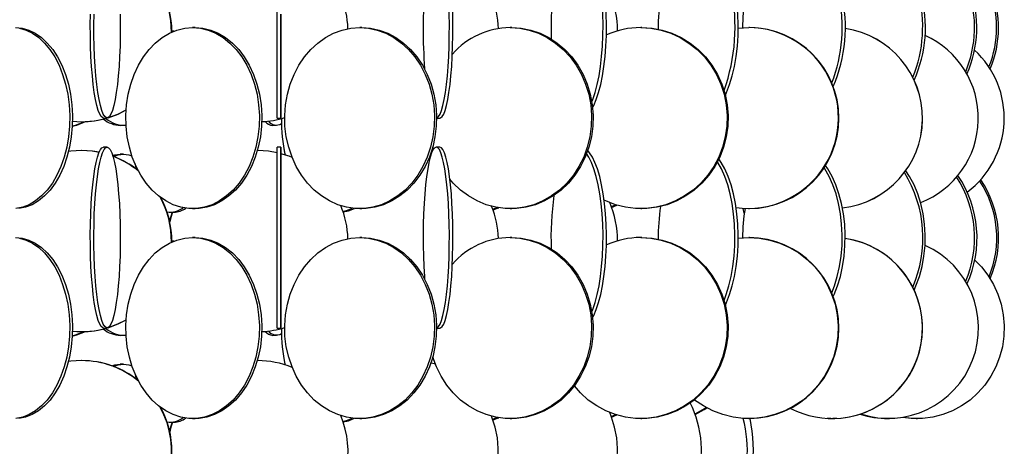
# Model space of a CAD drawing. Header units: millimetres. Extents: x 495 to 2657, y 518 to 2595.
# Tile 59 of 96: x 2467 to 2603, y 1859 to 1918. Entities that reach past the tile are written whole.
import ezdxf

# ---------------------------------------------------------------- set-up
doc = ezdxf.new("R2010")
doc.units = ezdxf.units.MM

msp = doc.modelspace()

# ---------------------------------------------------------------- linework, layer by layer
at = {"color": 7, "linetype": 'Continuous', "lineweight": 25}
for p, q in [((2488.62, 1916.05), (2488.35, 1916.05)), ((2488.57, 1916.02), (2488.35, 1916.04)), ((2491.56, 1916.55), (2491.22, 1916.55)), ((2514.59, 1916.55), (2514.31, 1916.55)), ((2535.32, 1916.55), (2535.1, 1916.55)), ((2553.3, 1916.55), (2553.16, 1916.55)), ((2568.17, 1916.55), (2568.09, 1916.55)), ((2478.91, 1904.05), (2479.4, 1904.05)), ((2502.93, 1904.05), (2503.43, 1904.05)), ((2524.94, 1904.05), (2525.39, 1904.05)), ((2475.87, 1903.55), (2475.92, 1903.55)), ((2481.23, 1903.05), (2481.66, 1903.05)), ((2502.32, 1903.05), (2502.8, 1903.05)), ((2479.4, 1900.05), (2478.91, 1900.05)), ((2503.43, 1900.05), (2502.93, 1900.05)), ((2525.39, 1900.05), (2524.9, 1900.05)), ((2475.92, 1899.55), (2475.87, 1899.55)), ((2481.66, 1899.05), (2481.23, 1899.05)), ((2500.23, 1899.55), (2500.19, 1899.55)), ((2524.24, 1899.2), (2524.14, 1899.22)), ((2483.22, 1897.82), (2483.43, 1897.01)), ((2491.22, 1891.55), (2491.56, 1891.55)), ((2514.31, 1891.55), (2514.59, 1891.55)), ((2535.1, 1891.55), (2535.32, 1891.55)), ((2549.1, 1891.82), (2549.67, 1892.09)), ((2549.13, 1891.72), (2549.84, 1892.04)), ((2553.16, 1891.55), (2553.3, 1891.55)), ((2567.46, 1890.9), (2567.3, 1891.57)), ((2568.09, 1891.55), (2568.17, 1891.55)), ((2488.18, 1891.05), (2488.62, 1891.05)), ((2491.56, 1887.55), (2491.22, 1887.55)), ((2514.59, 1887.55), (2514.31, 1887.55)), ((2535.32, 1887.55), (2535.1, 1887.55)), ((2553.3, 1887.55), (2553.16, 1887.55)), ((2568.17, 1887.55), (2568.09, 1887.55)), ((2488.62, 1887.05), (2488.35, 1887.05)), ((2488.57, 1887.02), (2488.35, 1887.04)), ((2475.87, 1874.55), (2475.92, 1874.55)), ((2478.91, 1875.05), (2479.4, 1875.05)), ((2481.23, 1874.05), (2481.66, 1874.05)), ((2502.32, 1874.05), (2502.8, 1874.05)), ((2502.93, 1875.05), (2503.43, 1875.05)), ((2524.94, 1875.05), (2525.39, 1875.05)), ((2475.92, 1870.55), (2475.87, 1870.55)), ((2481.66, 1870.05), (2481.23, 1870.05)), ((2500.23, 1870.55), (2500.19, 1870.55)), ((2483.22, 1868.82), (2483.43, 1868.01)), ((2549.1, 1862.82), (2549.67, 1863.09)), ((2549.13, 1862.72), (2549.84, 1863.04)), ((2488.18, 1862.05), (2488.62, 1862.05)), ((2491.22, 1862.55), (2491.56, 1862.55)), ((2514.31, 1862.55), (2514.59, 1862.55)), ((2535.1, 1862.55), (2535.32, 1862.55)), ((2553.16, 1862.55), (2553.3, 1862.55)), ((2568.09, 1862.55), (2568.17, 1862.55)), ((2568.61, 1862.56), (2568.26, 1862.55)), ((2568.27, 1862.55), (2568.32, 1862.55)), ((2579.43, 1862.55), (2578.94, 1862.57)), ((2579.43, 1862.55), (2579.59, 1862.55)), ((2579.59, 1862.55), (2579.6, 1862.55)), ((2579.6, 1862.55), (2579.76, 1862.55)), ((2580.25, 1862.57), (2579.69, 1862.55)), ((2587.24, 1862.55), (2586.68, 1862.57)), ((2587.24, 1862.55), (2587.34, 1862.55)), ((2587.34, 1862.55), (2587.41, 1862.55)), ((2587.41, 1862.55), (2587.51, 1862.55)), ((2588.08, 1862.57), (2587.51, 1862.55)), ((2591.21, 1862.55), (2590.59, 1862.57)), ((2591.21, 1862.55), (2591.24, 1862.55)), ((2591.24, 1862.55), (2591.38, 1862.55)), ((2591.38, 1862.55), (2591.41, 1862.55)), ((2592.03, 1862.57), (2591.41, 1862.55))]:
    msp.add_line(p, q, dxfattribs=at)
at = {"color": 7, "linetype": 'Continuous', "lineweight": 25, "flags": 128}
for points in [[(2502.93, 1904.05), (2502.93, 1904.07), (2502.93, 1904.25), (2502.93, 1904.59), (2502.92, 1905.11), (2502.92, 1905.79), (2502.92, 1906.61), (2502.92, 1907.58), (2502.92, 1908.67), (2502.92, 1909.88), (2502.92, 1911.17), (2502.92, 1912.55), (2502.92, 1913.97), (2502.92, 1915.44), (2502.92, 1916.92), (2502.92, 1918.39), (2502.92, 1919.84), (2502.92, 1921.25), (2502.92, 1922.58), (2502.92, 1923.84), (2502.92, 1924.99), (2502.92, 1926.02), (2502.92, 1926.92), (2502.92, 1926.98)], [(2524.94, 1904.05), (2525, 1904.07), (2525.22, 1904.25), (2525.43, 1904.59), (2525.63, 1905.11), (2525.82, 1905.79), (2526, 1906.61), (2526.16, 1907.58), (2526.3, 1908.67), (2526.43, 1909.88), (2526.53, 1911.17), (2526.61, 1912.55), (2526.67, 1913.97), (2526.7, 1915.44), (2526.71, 1916.92), (2526.69, 1918.39), (2526.64, 1919.84), (2526.58, 1921.25), (2526.48, 1922.58), (2526.37, 1923.84), (2526.28, 1924.62)], [(2525.39, 1904.05), (2525.5, 1904.07), (2525.71, 1904.25), (2525.92, 1904.59), (2526.12, 1905.11), (2526.31, 1905.79), (2526.49, 1906.61), (2526.65, 1907.58), (2526.8, 1908.67), (2526.92, 1909.88), (2527.03, 1911.17), (2527.11, 1912.55), (2527.16, 1913.97), (2527.2, 1915.44), (2527.2, 1916.92), (2527.18, 1918.39), (2527.14, 1919.84), (2527.07, 1921.25), (2526.98, 1922.58), (2526.86, 1923.84), (2526.73, 1924.99), (2526.71, 1925.12)], [(2546.4, 1906.29), (2546.53, 1906.61), (2546.85, 1907.58), (2547.14, 1908.67), (2547.39, 1909.88), (2547.59, 1911.17), (2547.75, 1912.55), (2547.86, 1913.97), (2547.93, 1915.44), (2547.94, 1916.92), (2547.9, 1918.39), (2547.81, 1919.84), (2547.68, 1921.25), (2547.49, 1922.58), (2547.41, 1923.07)], [(2546.5, 1905.5), (2546.65, 1905.79), (2547.01, 1906.61), (2547.33, 1907.58), (2547.62, 1908.67), (2547.87, 1909.88), (2548.07, 1911.17), (2548.23, 1912.55), (2548.34, 1913.97), (2548.41, 1915.44), (2548.42, 1916.92), (2548.38, 1918.39), (2548.29, 1919.84), (2548.16, 1921.25), (2547.97, 1922.58), (2547.85, 1923.33)], [(2564.85, 1907.22), (2565.01, 1907.58), (2565.43, 1908.67), (2565.8, 1909.88), (2566.1, 1911.17), (2566.34, 1912.55), (2566.51, 1913.97), (2566.6, 1915.44), (2566.62, 1916.92), (2566.56, 1918.39), (2566.43, 1919.84), (2566.23, 1921.25), (2566.08, 1922.04)], [(2478.91, 1904.05), (2478.8, 1904.07), (2478.59, 1904.25), (2478.38, 1904.59), (2478.17, 1905.11), (2477.98, 1905.79), (2477.8, 1906.61), (2477.64, 1907.58), (2477.49, 1908.67), (2477.37, 1909.88), (2477.26, 1911.17), (2477.18, 1912.55), (2477.12, 1913.97), (2477.09, 1915.44), (2477.08, 1916.92), (2477.1, 1918.39)], [(2481.21, 1918.39), (2481.23, 1916.92), (2481.22, 1915.44), (2481.19, 1913.97), (2481.14, 1912.55), (2481.05, 1911.17), (2480.95, 1909.88), (2480.82, 1908.67), (2480.68, 1907.58), (2480.51, 1906.61), (2480.33, 1905.79), (2480.14, 1905.11), (2479.94, 1904.59), (2479.73, 1904.25), (2479.51, 1904.07), (2479.3, 1904.07), (2479.08, 1904.25), (2478.87, 1904.59), (2478.67, 1905.11), (2478.48, 1905.79), (2478.3, 1906.61), (2478.13, 1907.58), (2477.99, 1908.67), (2477.86, 1909.88), (2477.76, 1911.17), (2477.67, 1912.55), (2477.62, 1913.97), (2477.59, 1915.44), (2477.58, 1916.92), (2477.6, 1918.39)], [(2503.43, 1918.39), (2503.43, 1916.92), (2503.43, 1915.44), (2503.43, 1913.97), (2503.43, 1912.55), (2503.43, 1911.17), (2503.43, 1909.88), (2503.43, 1908.67), (2503.43, 1907.58), (2503.43, 1906.61), (2503.43, 1905.79), (2503.43, 1905.11), (2503.43, 1904.59), (2503.43, 1904.25), (2503.43, 1904.07), (2503.43, 1904.07), (2503.43, 1904.25), (2503.43, 1904.59), (2503.42, 1905.11), (2503.42, 1905.79), (2503.42, 1906.61), (2503.42, 1907.58), (2503.42, 1908.67), (2503.42, 1909.88), (2503.42, 1911.17), (2503.42, 1912.55), (2503.42, 1913.97), (2503.42, 1915.44), (2503.42, 1916.92), (2503.42, 1918.39)], [(2466.73, 1916.55), (2467.66, 1916.46), (2468.59, 1916.2), (2469.48, 1915.77), (2470.34, 1915.17), (2471.14, 1914.42), (2471.89, 1913.52), (2472.56, 1912.49), (2473.15, 1911.34), (2473.65, 1910.08), (2474.05, 1908.75), (2474.35, 1907.34), (2474.54, 1905.89), (2474.63, 1904.42), (2474.6, 1902.94), (2474.46, 1901.47), (2474.21, 1900.05), (2473.86, 1898.67), (2473.41, 1897.38), (2472.87, 1896.17), (2472.23, 1895.08), (2471.52, 1894.11), (2470.75, 1893.29), (2469.91, 1892.61), (2469.04, 1892.09), (2468.13, 1891.75), (2467.2, 1891.57)], [(2467.28, 1916.46), (2468.2, 1916.2), (2469.09, 1915.77), (2469.95, 1915.17), (2470.76, 1914.42), (2471.5, 1913.52), (2472.17, 1912.49), (2472.76, 1911.34), (2473.26, 1910.08), (2473.66, 1908.75), (2473.96, 1907.34), (2474.16, 1905.89), (2474.24, 1904.42), (2474.21, 1902.94), (2474.07, 1901.47), (2473.83, 1900.05), (2473.48, 1898.67), (2473.02, 1897.38), (2472.48, 1896.17), (2471.85, 1895.08), (2471.14, 1894.11), (2470.36, 1893.29), (2469.53, 1892.61), (2468.65, 1892.09), (2467.74, 1891.75), (2466.81, 1891.57)], [(2491.22, 1916.55), (2492.32, 1916.46), (2493.39, 1916.2), (2494.44, 1915.77), (2495.44, 1915.17), (2496.38, 1914.42), (2497.25, 1913.52), (2498.03, 1912.49), (2498.72, 1911.34), (2499.31, 1910.08), (2499.78, 1908.75), (2500.13, 1907.34), (2500.35, 1905.89), (2500.45, 1904.42), (2500.42, 1902.94), (2500.25, 1901.47), (2499.97, 1900.05), (2499.55, 1898.67), (2499.03, 1897.38), (2498.39, 1896.17), (2497.65, 1895.08), (2496.82, 1894.11), (2495.92, 1893.29), (2494.94, 1892.61), (2493.92, 1892.09), (2492.86, 1891.75), (2491.77, 1891.57), (2490.68, 1891.57), (2489.59, 1891.75), (2488.53, 1892.09), (2487.5, 1892.61), (2486.53, 1893.29), (2485.63, 1894.11), (2484.8, 1895.08), (2484.06, 1896.17), (2483.42, 1897.38), (2482.89, 1898.67), (2482.48, 1900.05), (2482.2, 1901.47), (2482.03, 1902.94), (2482, 1904.42), (2482.1, 1905.89), (2482.32, 1907.34), (2482.67, 1908.75), (2483.14, 1910.08), (2483.73, 1911.34), (2484.42, 1912.49), (2485.2, 1913.52), (2486.07, 1914.42), (2487.01, 1915.17), (2488.01, 1915.77), (2489.06, 1916.2), (2490.13, 1916.46), (2491.22, 1916.55)], [(2491.56, 1916.55), (2492.65, 1916.46), (2493.73, 1916.2), (2494.77, 1915.77), (2495.78, 1915.17), (2496.72, 1914.42), (2497.59, 1913.52), (2498.37, 1912.49), (2499.06, 1911.34), (2499.64, 1910.08), (2500.11, 1908.75), (2500.46, 1907.34), (2500.69, 1905.89), (2500.78, 1904.42), (2500.75, 1902.94), (2500.59, 1901.47), (2500.3, 1900.05), (2499.89, 1898.67), (2499.36, 1897.38), (2498.73, 1896.17), (2497.99, 1895.08), (2497.16, 1894.11), (2496.25, 1893.29), (2495.28, 1892.61), (2494.26, 1892.09), (2493.19, 1891.75), (2492.11, 1891.57), (2491.56, 1891.55)], [(2514.31, 1916.55), (2515.53, 1916.46), (2516.74, 1916.2), (2517.91, 1915.77), (2519.04, 1915.17), (2520.09, 1914.42), (2521.07, 1913.52), (2521.95, 1912.49), (2522.72, 1911.34), (2523.38, 1910.08), (2523.9, 1908.75), (2524.3, 1907.34), (2524.55, 1905.89), (2524.66, 1904.42), (2524.62, 1902.94), (2524.44, 1901.47), (2524.12, 1900.05), (2523.66, 1898.67), (2523.06, 1897.38), (2522.35, 1896.17), (2521.52, 1895.08), (2520.59, 1894.11), (2519.57, 1893.29), (2518.48, 1892.61), (2517.33, 1892.09), (2516.14, 1891.75), (2514.92, 1891.57), (2513.69, 1891.57), (2512.48, 1891.75), (2511.28, 1892.09), (2510.13, 1892.61), (2509.04, 1893.29), (2508.02, 1894.11), (2507.09, 1895.08), (2506.27, 1896.17), (2505.55, 1897.38), (2504.96, 1898.67), (2504.5, 1900.05), (2504.17, 1901.47), (2503.99, 1902.94), (2503.96, 1904.42), (2504.06, 1905.89), (2504.32, 1907.34), (2504.71, 1908.75), (2505.24, 1910.08), (2505.89, 1911.34), (2506.67, 1912.49), (2507.55, 1913.52), (2508.52, 1914.42), (2509.58, 1915.17), (2510.7, 1915.77), (2511.87, 1916.2), (2513.08, 1916.46), (2514.31, 1916.55)], [(2514.59, 1916.55), (2515.81, 1916.46), (2517.02, 1916.2), (2518.19, 1915.77), (2519.32, 1915.17), (2520.37, 1914.42), (2521.35, 1913.52), (2522.23, 1912.49), (2523, 1911.34), (2523.66, 1910.08), (2524.18, 1908.75), (2524.58, 1907.34), (2524.83, 1905.89), (2524.94, 1904.42), (2524.9, 1902.94), (2524.72, 1901.47), (2524.4, 1900.05), (2523.94, 1898.67), (2523.34, 1897.38), (2522.63, 1896.17), (2521.8, 1895.08), (2520.87, 1894.11), (2519.85, 1893.29), (2518.76, 1892.61), (2517.61, 1892.09), (2516.42, 1891.75), (2515.2, 1891.57), (2514.59, 1891.55)], [(2535.1, 1916.55), (2536.43, 1916.46), (2537.74, 1916.2), (2539.02, 1915.77), (2540.24, 1915.17), (2541.39, 1914.42), (2542.45, 1913.52), (2543.41, 1912.49), (2544.25, 1911.34), (2544.96, 1910.08), (2545.54, 1908.75), (2545.97, 1907.34), (2546.24, 1905.89), (2546.36, 1904.42), (2546.32, 1902.94), (2546.12, 1901.47), (2545.77, 1900.05), (2545.27, 1898.67), (2544.62, 1897.38), (2543.85, 1896.17), (2542.95, 1895.08), (2541.93, 1894.11), (2540.83, 1893.29), (2539.64, 1892.61), (2538.39, 1892.09), (2537.09, 1891.75), (2535.77, 1891.57), (2534.43, 1891.57), (2533.11, 1891.75), (2531.81, 1892.09), (2530.56, 1892.61), (2529.37, 1893.29), (2528.26, 1894.11), (2527.25, 1895.08), (2526.77, 1895.63)], [(2535.32, 1916.55), (2536.65, 1916.46), (2537.96, 1916.2), (2539.24, 1915.77), (2540.46, 1915.17), (2541.61, 1914.42), (2542.67, 1913.52), (2543.63, 1912.49), (2544.47, 1911.34), (2545.18, 1910.08), (2545.75, 1908.75), (2546.18, 1907.34), (2546.46, 1905.89), (2546.58, 1904.42), (2546.54, 1902.94), (2546.34, 1901.47), (2545.99, 1900.05), (2545.49, 1898.67), (2544.84, 1897.38), (2544.06, 1896.17), (2543.16, 1895.08), (2542.15, 1894.11), (2541.04, 1893.29), (2539.86, 1892.61), (2538.61, 1892.09), (2537.31, 1891.75), (2535.98, 1891.57), (2535.32, 1891.55)], [(2553.16, 1916.55), (2554.57, 1916.46), (2555.96, 1916.2), (2557.31, 1915.77), (2558.61, 1915.17), (2559.82, 1914.42), (2560.95, 1913.52), (2561.96, 1912.49), (2562.85, 1911.34), (2563.61, 1910.08), (2564.21, 1908.75), (2564.67, 1907.34), (2564.96, 1905.89), (2565.08, 1904.42), (2565.04, 1902.94), (2564.83, 1901.47), (2564.46, 1900.05), (2563.93, 1898.67), (2563.25, 1897.38), (2562.42, 1896.17), (2561.47, 1895.08), (2560.4, 1894.11), (2559.22, 1893.29), (2557.97, 1892.61), (2556.64, 1892.09), (2555.27, 1891.75), (2553.86, 1891.57), (2552.45, 1891.57), (2551.04, 1891.75), (2549.67, 1892.09), (2548.34, 1892.61), (2548.1, 1892.73)], [(2553.3, 1916.55), (2554.72, 1916.46), (2556.11, 1916.2), (2557.46, 1915.77), (2558.75, 1915.17), (2559.97, 1914.42), (2561.1, 1913.52), (2562.11, 1912.49), (2563, 1911.34), (2563.76, 1910.08), (2564.36, 1908.75), (2564.82, 1907.34), (2565.11, 1905.89), (2565.23, 1904.42), (2565.19, 1902.94), (2564.98, 1901.47), (2564.61, 1900.05), (2564.08, 1898.67), (2563.4, 1897.38), (2562.57, 1896.17), (2561.62, 1895.08), (2560.55, 1894.11), (2559.37, 1893.29), (2558.12, 1892.61), (2556.79, 1892.09), (2555.42, 1891.75), (2554.01, 1891.57), (2553.3, 1891.55)], [(2566.62, 1916.46), (2566.63, 1916.46), (2568.09, 1916.55)], [(2479.57, 1904.1), (2480.93, 1904.61), (2482.03, 1905.17)], [(2479.61, 1904.13), (2480.88, 1904.61), (2482.04, 1905.2)], [(2474.6, 1902.92), (2475.2, 1903.09), (2476.41, 1903.56)], [(2474.6, 1902.96), (2475.04, 1903.09), (2476.24, 1903.55)], [(2478.91, 1875.05), (2478.8, 1875.07), (2478.59, 1875.25), (2478.38, 1875.59), (2478.17, 1876.11), (2477.98, 1876.79), (2477.8, 1877.61), (2477.64, 1878.58), (2477.49, 1879.67), (2477.37, 1880.88), (2477.26, 1882.17), (2477.18, 1883.55), (2477.12, 1884.97), (2477.09, 1886.44), (2477.08, 1887.92), (2477.1, 1889.39), (2477.15, 1890.84), (2477.22, 1892.25), (2477.31, 1893.58), (2477.43, 1894.84), (2477.56, 1895.99), (2477.72, 1897.02), (2477.89, 1897.92), (2478.08, 1898.67), (2478.27, 1899.27), (2478.48, 1899.7), (2478.69, 1899.96), (2478.91, 1900.05)], [(2479.4, 1900.05), (2479.62, 1899.96), (2479.83, 1899.7), (2480.04, 1899.27), (2480.24, 1898.67), (2480.43, 1897.92), (2480.6, 1897.02), (2480.75, 1895.99), (2480.89, 1894.84), (2481, 1893.58), (2481.1, 1892.25), (2481.17, 1890.84), (2481.21, 1889.39), (2481.23, 1887.92), (2481.22, 1886.44), (2481.19, 1884.97), (2481.14, 1883.55), (2481.05, 1882.17), (2480.95, 1880.88), (2480.82, 1879.67), (2480.68, 1878.58), (2480.51, 1877.61), (2480.33, 1876.79), (2480.14, 1876.11), (2479.94, 1875.59), (2479.73, 1875.25), (2479.51, 1875.07), (2479.3, 1875.07), (2479.08, 1875.25), (2478.87, 1875.59), (2478.67, 1876.11), (2478.48, 1876.79), (2478.3, 1877.61), (2478.13, 1878.58), (2477.99, 1879.67), (2477.86, 1880.88), (2477.76, 1882.17), (2477.67, 1883.55), (2477.62, 1884.97), (2477.59, 1886.44), (2477.58, 1887.92), (2477.6, 1889.39), (2477.64, 1890.84), (2477.71, 1892.25), (2477.81, 1893.58), (2477.92, 1894.84), (2478.06, 1895.99), (2478.21, 1897.02), (2478.38, 1897.92), (2478.57, 1898.67), (2478.77, 1899.27), (2478.98, 1899.7), (2479.19, 1899.96), (2479.4, 1900.05)], [(2502.93, 1875.05), (2502.93, 1875.07), (2502.93, 1875.25), (2502.93, 1875.59), (2502.92, 1876.11), (2502.92, 1876.79), (2502.92, 1877.61), (2502.92, 1878.58), (2502.92, 1879.67), (2502.92, 1880.88), (2502.92, 1882.17), (2502.92, 1883.55), (2502.92, 1884.97), (2502.92, 1886.44), (2502.92, 1887.92), (2502.92, 1889.39), (2502.92, 1890.84), (2502.92, 1892.25), (2502.92, 1893.58), (2502.92, 1894.84), (2502.92, 1895.99), (2502.92, 1897.02), (2502.92, 1897.92), (2502.92, 1898.67), (2502.92, 1899.27), (2502.93, 1899.7), (2502.93, 1899.96), (2502.93, 1900.05), (2502.93, 1900.05)], [(2503.43, 1900.05), (2503.43, 1899.96), (2503.43, 1899.7), (2503.43, 1899.27), (2503.43, 1898.67), (2503.43, 1897.92), (2503.43, 1897.02), (2503.43, 1895.99), (2503.43, 1894.84), (2503.43, 1893.58), (2503.43, 1892.25), (2503.43, 1890.84), (2503.43, 1889.39), (2503.43, 1887.92), (2503.43, 1886.44), (2503.43, 1884.97), (2503.43, 1883.55), (2503.43, 1882.17), (2503.43, 1880.88), (2503.43, 1879.67), (2503.43, 1878.58), (2503.43, 1877.61), (2503.43, 1876.79), (2503.43, 1876.11), (2503.43, 1875.59), (2503.43, 1875.25), (2503.43, 1875.07), (2503.43, 1875.07), (2503.43, 1875.25), (2503.43, 1875.59), (2503.42, 1876.11), (2503.42, 1876.79), (2503.42, 1877.61), (2503.42, 1878.58), (2503.42, 1879.67), (2503.42, 1880.88), (2503.42, 1882.17), (2503.42, 1883.55), (2503.42, 1884.97), (2503.42, 1886.44), (2503.42, 1887.92), (2503.42, 1889.39), (2503.42, 1890.84), (2503.42, 1892.25), (2503.42, 1893.58), (2503.42, 1894.84), (2503.42, 1895.99), (2503.42, 1897.02), (2503.42, 1897.92), (2503.42, 1898.67), (2503.42, 1899.27), (2503.43, 1899.7), (2503.43, 1899.96), (2503.43, 1900.05)], [(2503.78, 1900.14), (2503.97, 1899.05), (2503.98, 1898.97)], [(2524.9, 1900.05), (2524.68, 1899.96), (2524.47, 1899.7), (2524.26, 1899.27), (2524.07, 1898.67), (2523.88, 1897.92), (2523.71, 1897.02), (2523.56, 1895.99), (2523.42, 1894.84), (2523.31, 1893.58), (2523.21, 1892.25), (2523.15, 1890.84), (2523.1, 1889.39), (2523.08, 1887.92), (2523.09, 1886.44), (2523.12, 1884.97), (2523.18, 1883.55), (2523.26, 1882.17), (2523.28, 1881.84)], [(2524.51, 1899.77), (2524.43, 1900.05), (2524.41, 1900.09)], [(2524.94, 1875.05), (2525, 1875.07), (2525.22, 1875.25), (2525.43, 1875.59), (2525.63, 1876.11), (2525.82, 1876.79), (2526, 1877.61), (2526.16, 1878.58), (2526.3, 1879.67), (2526.43, 1880.88), (2526.53, 1882.17), (2526.61, 1883.55), (2526.67, 1884.97), (2526.7, 1886.44), (2526.71, 1887.92), (2526.69, 1889.39), (2526.64, 1890.84), (2526.58, 1892.25), (2526.48, 1893.58), (2526.37, 1894.84), (2526.23, 1895.99), (2526.08, 1897.02), (2525.91, 1897.92), (2525.72, 1898.67), (2525.53, 1899.27), (2525.32, 1899.7), (2525.11, 1899.96), (2524.9, 1900.05)], [(2525.39, 1875.05), (2525.5, 1875.07), (2525.71, 1875.25), (2525.92, 1875.59), (2526.12, 1876.11), (2526.31, 1876.79), (2526.49, 1877.61), (2526.65, 1878.58), (2526.8, 1879.67), (2526.92, 1880.88), (2527.03, 1882.17), (2527.11, 1883.55), (2527.16, 1884.97), (2527.2, 1886.44), (2527.2, 1887.92), (2527.18, 1889.39), (2527.14, 1890.84), (2527.07, 1892.25), (2526.98, 1893.58), (2526.86, 1894.84), (2526.73, 1895.99), (2526.57, 1897.02), (2526.4, 1897.92), (2526.22, 1898.67), (2526.02, 1899.27), (2525.82, 1899.7), (2525.6, 1899.96), (2525.39, 1900.05), (2525.39, 1900.05)], [(2475.87, 1899.55), (2474.4, 1899.46), (2474.07, 1899.42)], [(2478.29, 1899.31), (2477.34, 1899.46), (2475.87, 1899.55)], [(2478.3, 1899.32), (2477.39, 1899.46), (2475.92, 1899.55)], [(2480.18, 1898.87), (2480.49, 1898.96), (2481.23, 1899.05)], [(2480.29, 1898.75), (2480.92, 1898.96), (2481.66, 1899.05)], [(2481.66, 1899.05), (2482.41, 1898.96), (2482.84, 1898.83)], [(2502.92, 1899.25), (2501.71, 1899.46), (2500.23, 1899.55)], [(2504.98, 1898.6), (2504.57, 1898.77), (2503.43, 1899.13)], [(2546.4, 1877.29), (2546.53, 1877.61), (2546.85, 1878.58), (2547.14, 1879.67), (2547.39, 1880.88), (2547.59, 1882.17), (2547.75, 1883.55), (2547.86, 1884.97), (2547.93, 1886.44), (2547.94, 1887.92), (2547.9, 1889.39), (2547.81, 1890.84), (2547.68, 1892.25), (2547.49, 1893.58), (2547.27, 1894.84), (2547, 1895.99), (2546.69, 1897.02), (2546.35, 1897.92), (2545.99, 1898.67), (2545.68, 1899.15)], [(2546.5, 1876.5), (2546.65, 1876.79), (2547.01, 1877.61), (2547.33, 1878.58), (2547.62, 1879.67), (2547.87, 1880.88), (2548.07, 1882.17), (2548.23, 1883.55), (2548.34, 1884.97), (2548.41, 1886.44), (2548.42, 1887.92), (2548.38, 1889.39), (2548.29, 1890.84), (2548.16, 1892.25), (2547.97, 1893.58), (2547.75, 1894.84), (2547.48, 1895.99), (2547.17, 1897.02), (2546.83, 1897.92), (2546.47, 1898.67), (2546.08, 1899.27), (2545.83, 1899.55)], [(2564.85, 1878.22), (2565.01, 1878.58), (2565.43, 1879.67), (2565.8, 1880.88), (2566.1, 1882.17), (2566.34, 1883.55), (2566.51, 1884.97), (2566.6, 1886.44), (2566.62, 1887.92), (2566.56, 1889.39), (2566.43, 1890.84), (2566.23, 1892.25), (2565.96, 1893.58), (2565.63, 1894.84), (2565.23, 1895.99), (2564.78, 1897.02), (2564.28, 1897.92), (2563.95, 1898.4)], [(2564.67, 1878.85), (2564.98, 1879.67), (2565.35, 1880.88), (2565.65, 1882.17), (2565.89, 1883.55), (2566.05, 1884.97), (2566.15, 1886.44), (2566.16, 1887.92), (2566.11, 1889.39), (2565.98, 1890.84), (2565.78, 1892.25), (2565.51, 1893.58), (2565.17, 1894.84), (2564.78, 1895.99), (2564.33, 1897.02), (2563.83, 1897.92), (2563.76, 1898.02)], [(2579.55, 1879.9), (2579.93, 1880.88), (2580.32, 1882.17), (2580.63, 1883.55), (2580.85, 1884.97), (2580.97, 1886.44), (2580.99, 1887.92), (2580.92, 1889.39), (2580.75, 1890.84), (2580.49, 1892.25), (2580.14, 1893.58), (2579.7, 1894.84), (2579.19, 1895.99), (2578.6, 1897.02), (2578.49, 1897.19)], [(2579.75, 1879.4), (2579.87, 1879.67), (2580.35, 1880.88), (2580.74, 1882.17), (2581.05, 1883.55), (2581.26, 1884.97), (2581.38, 1886.44), (2581.41, 1887.92), (2581.34, 1889.39), (2581.17, 1890.84), (2580.91, 1892.25), (2580.55, 1893.58), (2580.12, 1894.84), (2579.6, 1895.99), (2579.02, 1897.02), (2578.69, 1897.5)], [(2590.94, 1880.3), (2591.19, 1880.88), (2591.67, 1882.17), (2592.04, 1883.55), (2592.3, 1884.97), (2592.45, 1886.44), (2592.48, 1887.92), (2592.39, 1889.39), (2592.19, 1890.84), (2591.87, 1892.25), (2591.45, 1893.58), (2590.92, 1894.84), (2590.3, 1895.99), (2589.77, 1896.78)], [(2512.02, 1891.09), (2512.76, 1891.25), (2513.6, 1891.58)], [(2532.7, 1891.47), (2533.03, 1891.59), (2533.29, 1891.71)], [(2532.74, 1891.37), (2533.36, 1891.59), (2533.54, 1891.67)], [(2488.39, 1891.05), (2488.17, 1890.34), (2488.04, 1889.82)], [(2488.43, 1891.05), (2488.21, 1890.34), (2488.06, 1889.73)], [(2466.73, 1887.55), (2467.66, 1887.46), (2468.59, 1887.2), (2469.48, 1886.77), (2470.34, 1886.17), (2471.14, 1885.42), (2471.89, 1884.52), (2472.56, 1883.49), (2473.15, 1882.34), (2473.65, 1881.08), (2474.05, 1879.75), (2474.35, 1878.34), (2474.54, 1876.89), (2474.63, 1875.42), (2474.6, 1873.94), (2474.46, 1872.47), (2474.21, 1871.05), (2473.86, 1869.67), (2473.41, 1868.38), (2472.87, 1867.17), (2472.23, 1866.08), (2471.52, 1865.11), (2470.75, 1864.29), (2469.91, 1863.61), (2469.04, 1863.09), (2468.13, 1862.75), (2467.2, 1862.57)], [(2467.28, 1887.46), (2468.2, 1887.2), (2469.09, 1886.77), (2469.95, 1886.17), (2470.76, 1885.42), (2471.5, 1884.52), (2472.17, 1883.49), (2472.76, 1882.34), (2473.26, 1881.08), (2473.66, 1879.75), (2473.96, 1878.34), (2474.16, 1876.89), (2474.24, 1875.42), (2474.21, 1873.94), (2474.07, 1872.47), (2473.83, 1871.05), (2473.48, 1869.67), (2473.02, 1868.38), (2472.48, 1867.17), (2471.85, 1866.08), (2471.14, 1865.11), (2470.36, 1864.29), (2469.53, 1863.61), (2468.65, 1863.09), (2467.74, 1862.75), (2466.81, 1862.57)], [(2491.22, 1887.55), (2492.32, 1887.46), (2493.39, 1887.2), (2494.44, 1886.77), (2495.44, 1886.17), (2496.38, 1885.42), (2497.25, 1884.52), (2498.03, 1883.49), (2498.72, 1882.34), (2499.31, 1881.08), (2499.78, 1879.75), (2500.13, 1878.34), (2500.35, 1876.89), (2500.45, 1875.42), (2500.42, 1873.94), (2500.25, 1872.47), (2499.97, 1871.05), (2499.55, 1869.67), (2499.03, 1868.38), (2498.39, 1867.17), (2497.65, 1866.08), (2496.82, 1865.11), (2495.92, 1864.29), (2494.94, 1863.61), (2493.92, 1863.09), (2492.86, 1862.75), (2491.77, 1862.57), (2490.68, 1862.57), (2489.59, 1862.75), (2488.53, 1863.09), (2487.5, 1863.61), (2486.53, 1864.29), (2485.63, 1865.11), (2484.8, 1866.08), (2484.06, 1867.17), (2483.42, 1868.38), (2482.89, 1869.67), (2482.48, 1871.05), (2482.2, 1872.47), (2482.03, 1873.94), (2482, 1875.42), (2482.1, 1876.89), (2482.32, 1878.34), (2482.67, 1879.75), (2483.14, 1881.08), (2483.73, 1882.34), (2484.42, 1883.49), (2485.2, 1884.52), (2486.07, 1885.42), (2487.01, 1886.17), (2488.01, 1886.77), (2489.06, 1887.2), (2490.13, 1887.46), (2491.22, 1887.55)], [(2491.56, 1887.55), (2492.65, 1887.46), (2493.73, 1887.2), (2494.77, 1886.77), (2495.78, 1886.17), (2496.72, 1885.42), (2497.59, 1884.52), (2498.37, 1883.49), (2499.06, 1882.34), (2499.64, 1881.08), (2500.11, 1879.75), (2500.46, 1878.34), (2500.69, 1876.89), (2500.78, 1875.42), (2500.75, 1873.94), (2500.59, 1872.47), (2500.3, 1871.05), (2499.89, 1869.67), (2499.36, 1868.38), (2498.73, 1867.17), (2497.99, 1866.08), (2497.16, 1865.11), (2496.25, 1864.29), (2495.28, 1863.61), (2494.26, 1863.09), (2493.19, 1862.75), (2492.11, 1862.57), (2491.56, 1862.55)], [(2514.31, 1887.55), (2515.53, 1887.46), (2516.74, 1887.2), (2517.91, 1886.77), (2519.04, 1886.17), (2520.09, 1885.42), (2521.07, 1884.52), (2521.95, 1883.49), (2522.72, 1882.34), (2523.38, 1881.08), (2523.9, 1879.75), (2524.3, 1878.34), (2524.55, 1876.89), (2524.66, 1875.42), (2524.62, 1873.94), (2524.44, 1872.47), (2524.12, 1871.05), (2523.66, 1869.67), (2523.06, 1868.38), (2522.35, 1867.17), (2521.52, 1866.08), (2520.59, 1865.11), (2519.57, 1864.29), (2518.48, 1863.61), (2517.33, 1863.09), (2516.14, 1862.75), (2514.92, 1862.57), (2513.69, 1862.57), (2512.48, 1862.75), (2511.28, 1863.09), (2510.13, 1863.61), (2509.04, 1864.29), (2508.02, 1865.11), (2507.09, 1866.08), (2506.27, 1867.17), (2505.55, 1868.38), (2504.96, 1869.67), (2504.5, 1871.05), (2504.17, 1872.47), (2503.99, 1873.94), (2503.96, 1875.42), (2504.06, 1876.89), (2504.32, 1878.34), (2504.71, 1879.75), (2505.24, 1881.08), (2505.89, 1882.34), (2506.67, 1883.49), (2507.55, 1884.52), (2508.52, 1885.42), (2509.58, 1886.17), (2510.7, 1886.77), (2511.87, 1887.2), (2513.08, 1887.46), (2514.31, 1887.55)], [(2514.59, 1887.55), (2515.81, 1887.46), (2517.02, 1887.2), (2518.19, 1886.77), (2519.32, 1886.17), (2520.37, 1885.42), (2521.35, 1884.52), (2522.23, 1883.49), (2523, 1882.34), (2523.66, 1881.08), (2524.18, 1879.75), (2524.58, 1878.34), (2524.83, 1876.89), (2524.94, 1875.42), (2524.9, 1873.94), (2524.72, 1872.47), (2524.4, 1871.05), (2523.94, 1869.67), (2523.34, 1868.38), (2522.63, 1867.17), (2521.8, 1866.08), (2520.87, 1865.11), (2519.85, 1864.29), (2518.76, 1863.61), (2517.61, 1863.09), (2516.42, 1862.75), (2515.2, 1862.57), (2514.59, 1862.55)], [(2535.1, 1887.55), (2536.43, 1887.46), (2537.74, 1887.2), (2539.02, 1886.77), (2540.24, 1886.17), (2541.39, 1885.42), (2542.45, 1884.52), (2543.41, 1883.49), (2544.25, 1882.34), (2544.96, 1881.08), (2545.54, 1879.75), (2545.97, 1878.34), (2546.24, 1876.89), (2546.36, 1875.42), (2546.32, 1873.94), (2546.12, 1872.47), (2545.77, 1871.05), (2545.27, 1869.67), (2544.62, 1868.38), (2543.85, 1867.17), (2542.95, 1866.08), (2541.93, 1865.11), (2540.83, 1864.29), (2539.64, 1863.61), (2538.39, 1863.09), (2537.09, 1862.75), (2535.77, 1862.57), (2534.43, 1862.57), (2533.11, 1862.75), (2531.81, 1863.09), (2530.56, 1863.61), (2529.37, 1864.29), (2528.26, 1865.11), (2527.25, 1866.08), (2526.35, 1867.17), (2525.57, 1868.38), (2524.93, 1869.67), (2524.43, 1871.05), (2524.41, 1871.09)], [(2535.32, 1887.55), (2536.65, 1887.46), (2537.96, 1887.2), (2539.24, 1886.77), (2540.46, 1886.17), (2541.61, 1885.42), (2542.67, 1884.52), (2543.63, 1883.49), (2544.47, 1882.34), (2545.18, 1881.08), (2545.75, 1879.75), (2546.18, 1878.34), (2546.46, 1876.89), (2546.58, 1875.42), (2546.54, 1873.94), (2546.34, 1872.47), (2545.99, 1871.05), (2545.49, 1869.67), (2544.84, 1868.38), (2544.06, 1867.17), (2543.16, 1866.08), (2542.15, 1865.11), (2541.04, 1864.29), (2539.86, 1863.61), (2538.61, 1863.09), (2537.31, 1862.75), (2535.98, 1862.57), (2535.32, 1862.55)], [(2553.16, 1887.55), (2554.57, 1887.46), (2555.96, 1887.2), (2557.31, 1886.77), (2558.61, 1886.17), (2559.82, 1885.42), (2560.95, 1884.52), (2561.96, 1883.49), (2562.85, 1882.34), (2563.61, 1881.08), (2564.21, 1879.75), (2564.67, 1878.34), (2564.96, 1876.89), (2565.08, 1875.42), (2565.04, 1873.94), (2564.83, 1872.47), (2564.46, 1871.05), (2563.93, 1869.67), (2563.25, 1868.38), (2562.42, 1867.17), (2561.47, 1866.08), (2560.4, 1865.11), (2559.22, 1864.29), (2557.97, 1863.61), (2556.64, 1863.09), (2555.27, 1862.75), (2553.86, 1862.57), (2552.45, 1862.57), (2551.04, 1862.75), (2549.67, 1863.09), (2548.34, 1863.61), (2547.09, 1864.29), (2545.91, 1865.11), (2544.84, 1866.08), (2543.98, 1867.06)], [(2553.3, 1887.55), (2554.72, 1887.46), (2556.11, 1887.2), (2557.46, 1886.77), (2558.75, 1886.17), (2559.97, 1885.42), (2561.1, 1884.52), (2562.11, 1883.49), (2563, 1882.34), (2563.76, 1881.08), (2564.36, 1879.75), (2564.82, 1878.34), (2565.11, 1876.89), (2565.23, 1875.42), (2565.19, 1873.94), (2564.98, 1872.47), (2564.61, 1871.05), (2564.08, 1869.67), (2563.4, 1868.38), (2562.57, 1867.17), (2561.62, 1866.08), (2560.55, 1865.11), (2559.37, 1864.29), (2558.12, 1863.61), (2556.79, 1863.09), (2555.42, 1862.75), (2554.01, 1862.57), (2553.3, 1862.55)], [(2568.09, 1887.55), (2569.55, 1887.46), (2570.99, 1887.2), (2572.39, 1886.77), (2573.73, 1886.17), (2574.99, 1885.42), (2576.15, 1884.52), (2577.2, 1883.49), (2578.13, 1882.34), (2578.91, 1881.08), (2579.54, 1879.75), (2580.01, 1878.34), (2580.31, 1876.89), (2580.44, 1875.42), (2580.39, 1873.94), (2580.18, 1872.47), (2579.79, 1871.05), (2579.24, 1869.67), (2578.54, 1868.38), (2577.68, 1867.17), (2576.69, 1866.08), (2575.59, 1865.11), (2574.37, 1864.29), (2573.07, 1863.61), (2571.7, 1863.09), (2570.28, 1862.75), (2568.83, 1862.57), (2567.36, 1862.57), (2565.91, 1862.75), (2564.49, 1863.09), (2563.12, 1863.61), (2561.81, 1864.29), (2560.6, 1865.11), (2560.57, 1865.13)], [(2566.62, 1887.46), (2566.63, 1887.46), (2568.09, 1887.55)], [(2599.3, 1884.45), (2600.24, 1883.49), (2601.13, 1882.34), (2601.89, 1881.08), (2602.5, 1879.75), (2602.96, 1878.34), (2603.25, 1876.89), (2603.38, 1875.42), (2603.34, 1873.94), (2603.13, 1872.47), (2602.75, 1871.05), (2602.22, 1869.67), (2601.53, 1868.38), (2600.7, 1867.17), (2599.74, 1866.08), (2598.66, 1865.11), (2597.48, 1864.29), (2596.22, 1863.61), (2594.89, 1863.09), (2593.5, 1862.75), (2592.09, 1862.57), (2590.67, 1862.57), (2589.43, 1862.71)], [(2479.57, 1875.1), (2480.93, 1875.61), (2482.03, 1876.17)], [(2479.61, 1875.13), (2480.88, 1875.61), (2482.04, 1876.2)], [(2474.6, 1873.92), (2475.2, 1874.09), (2476.41, 1874.56)], [(2474.6, 1873.96), (2475.04, 1874.09), (2476.24, 1874.55)], [(2503.78, 1871.14), (2503.97, 1870.05), (2503.98, 1869.96)], [(2475.87, 1870.55), (2474.4, 1870.46), (2474.07, 1870.42)], [(2480.06, 1869.83), (2480.49, 1869.96), (2481.23, 1870.05)], [(2480.29, 1869.75), (2480.92, 1869.96), (2481.66, 1870.05)], [(2481.66, 1870.05), (2482.41, 1869.96), (2482.84, 1869.83)], [(2524.77, 1870.05), (2524.25, 1870.2), (2524.14, 1870.22)], [(2556.24, 1847.03), (2556.6, 1847.29), (2557.59, 1848.11), (2558.5, 1849.08), (2559.3, 1850.17), (2560, 1851.38), (2560.57, 1852.67), (2561.02, 1854.05), (2561.33, 1855.47), (2561.51, 1856.94), (2561.55, 1858.42), (2561.44, 1859.89), (2561.19, 1861.34), (2560.81, 1862.75), (2560.3, 1864.08), (2560, 1864.7)], [(2518.96, 1845.81), (2519.28, 1845.75), (2520.7, 1845.57), (2522.13, 1845.57), (2523.55, 1845.75), (2524.94, 1846.09), (2526.28, 1846.61), (2527.55, 1847.29), (2528.73, 1848.11), (2529.82, 1849.08), (2530.78, 1850.17), (2531.62, 1851.38), (2532.31, 1852.67), (2532.84, 1854.05), (2533.22, 1855.47), (2533.43, 1856.94), (2533.47, 1858.42), (2533.35, 1859.89), (2533.05, 1861.34), (2532.59, 1862.75), (2532.54, 1862.87)], [(2539.9, 1845.62), (2540.69, 1845.75), (2541.98, 1846.09), (2543.23, 1846.61), (2544.42, 1847.29), (2545.53, 1848.11), (2546.54, 1849.08), (2547.44, 1850.17), (2548.21, 1851.38), (2548.86, 1852.67), (2549.36, 1854.05), (2549.71, 1855.47), (2549.91, 1856.94), (2549.95, 1858.42), (2549.83, 1859.89), (2549.55, 1861.34), (2549.13, 1862.75), (2548.88, 1863.38)], [(2560.66, 1863.19), (2561.72, 1863.79), (2562.17, 1864.08)], [(2560.69, 1863.11), (2561.9, 1863.79), (2562.27, 1864.03)], [(2488.39, 1862.05), (2488.17, 1861.34), (2488.04, 1860.82)], [(2488.43, 1862.05), (2488.21, 1861.34), (2488.06, 1860.73)], [(2512.02, 1862.09), (2512.76, 1862.25), (2513.6, 1862.58)], [(2532.7, 1862.47), (2533.03, 1862.59), (2533.29, 1862.71)], [(2532.74, 1862.37), (2533.36, 1862.59), (2533.54, 1862.67)], [(2591.24, 1862.55), (2590.53, 1862.57), (2589.36, 1862.7)]]:
    msp.add_lwpolyline(points, dxfattribs=at)
at = {"color": 7, "linetype": 'Continuous', "lineweight": 25}
for centre, radius, start, end in [((2475.75, 1916.05), 12.55, 359.3276, 28.9966), ((2475.8, 1916.05), 12.55, 359.4368, 28.6499), ((2603.27, 1916.55), 80.19, 175.8899, 184.0822), ((2536.3, 1916.07), 13.65, 0.0785, 22.8941), ((2539.99, 1916.64), 26.2, 340.408, 11.511), ((2583.48, 1916.56), 15.81, 337.2471, 19.3438), ((2583.83, 1916.56), 15.77, 335.9361, 19.7834), ((2587.95, 1916.55), 14.39, 337.8358, 22.4376), ((2588.22, 1916.55), 14.39, 336.7621, 21.8739), ((2500.16, 1916.05), 12.53, 1.5784, 23.0348), ((2520.6, 1916.06), 12.88, 1.6067, 21.9672), ((2582.76, 1916.55), 42, 173.8482, 182.1396), ((2583.88, 1916.58), 28.31, 171.3332, 180.5219), ((2589.17, 1916.58), 21.95, 169.5452, 180.1543), ((2560, 1916.59), 21.01, 338.5226, 12.4743), ((2560.92, 1916.58), 20.53, 336.5363, 12.9607), ((2574.31, 1916.57), 17.81, 337.3256, 15.5172), ((2574.77, 1916.57), 17.73, 335.7988, 15.3053), ((2535.2, 1905.83), 10.72, 90.5466, 138.8932), ((2553.16, 1905.07), 11.48, 90.046, 114.2827), ((2567.99, 1904.06), 12.49, 262.3381, 89.5103), ((2568.05, 1904.05), 12.5, 270.5459, 89.4541), ((2579.59, 1904.05), 12.5, 276.6152, 81.6389), ((2579.6, 1904.05), 12.5, 276.593, 81.6616), ((2587.27, 1904.05), 12.54, 291.3722, 65.5776), ((2590.6, 1904.06), 12.79, 306.9454, 47.2148), ((2475.87, 1915.92), 12.37, 264.2427, 286.3477), ((2475.92, 1915.92), 12.37, 270.0011, 286.3469), ((2481.32, 1906.8), 3.76, 230.195, 268.6142), ((2481.72, 1906.78), 3.72, 228.1985, 274.6667), ((2500.23, 1915.97), 12.42, 272.54, 287.4205), ((2523.46, 1903.52), 19.97, 178.6549, 193.3076), ((2502.39, 1904.51), 1.47, 218.9703, 267.0687), ((2502.79, 1904.46), 1.37, 216.832, 300.8113), ((2475.9, 1887.14), 12.41, 51.0018, 69.7191), ((2475.85, 1887.14), 12.42, 50.4562, 69.4275), ((2575.03, 1887.49), 17.13, 336.6379, 31.8204), ((2583.91, 1887.52), 15.39, 336.7584, 33.0507), ((2584.28, 1887.51), 15.35, 335.4145, 34.1062), ((2588.45, 1887.53), 14.17, 336.464, 34.2952), ((2588.17, 1887.53), 14.19, 337.5605, 33.4503), ((2475.75, 1887.05), 12.55, 359.3276, 28.9966), ((2475.8, 1887.05), 12.55, 359.4347, 29.0474), ((2581.29, 1887.57), 40.54, 171.7854, 182.2542), ((2488.15, 1893.91), 2.85, 260.5444, 308.345), ((2488.55, 1893.99), 2.94, 271.5346, 306.1553), ((2500.16, 1887.05), 12.53, 1.5784, 23.0348), ((2510.89, 1896.18), 5.15, 282.475, 297.458), ((2520.6, 1887.06), 12.88, 1.6067, 21.9672), ((2536.3, 1887.07), 13.65, 0.0785, 22.8941), ((2583.88, 1887.58), 28.31, 171.3332, 180.5219), ((2589.17, 1887.58), 21.95, 169.5452, 180.1543), ((2535.2, 1876.83), 10.72, 90.5466, 138.8932), ((2553.16, 1876.07), 11.48, 90.046, 114.2827), ((2568.05, 1875.05), 12.5, 270.5459, 89.4541), ((2579.59, 1875.05), 12.5, 242.6345, 81.6403), ((2579.6, 1875.05), 12.5, 270.0023, 81.6619), ((2587.35, 1875.07), 12.49, 252.1675, 65.8794), ((2500.23, 1886.97), 12.42, 272.54, 287.4205), ((2475.87, 1886.92), 12.37, 264.2427, 286.3477), ((2475.92, 1886.92), 12.37, 270.0011, 286.3469), ((2481.32, 1877.8), 3.76, 230.195, 268.6142), ((2481.72, 1877.78), 3.72, 228.1985, 274.6667), ((2502.39, 1875.51), 1.47, 218.9703, 267.0687), ((2502.79, 1875.46), 1.37, 216.832, 300.8113), ((2523.46, 1874.52), 19.97, 178.6549, 193.3076), ((2475.86, 1858.16), 12.39, 50.4382, 89.9797), ((2475.91, 1858.16), 12.39, 50.987, 89.9802), ((2500.23, 1858.12), 12.43, 67.5062, 89.9972), ((2475.87, 1858.03), 12.45, 219.136, 29.3625), ((2475.86, 1858.05), 12.5, 270.2706, 29.1926), ((2500.22, 1858.04), 12.48, 240.8683, 23.2065), ((2587.34, 1874.83), 12.28, 251.7035, 269.9959), ((2488.15, 1864.91), 2.85, 260.5444, 308.345), ((2488.55, 1864.99), 2.94, 271.5346, 306.1553), ((2510.89, 1867.18), 5.15, 282.475, 297.458), ((2550.45, 1858.07), 17.44, 336.3728, 14.9701), ((2546.06, 1858.04), 22.66, 353.7755, 11.463)]:
    msp.add_arc(centre, radius, start, end, dxfattribs=at)

doc.saveas('drawing.dxf')
